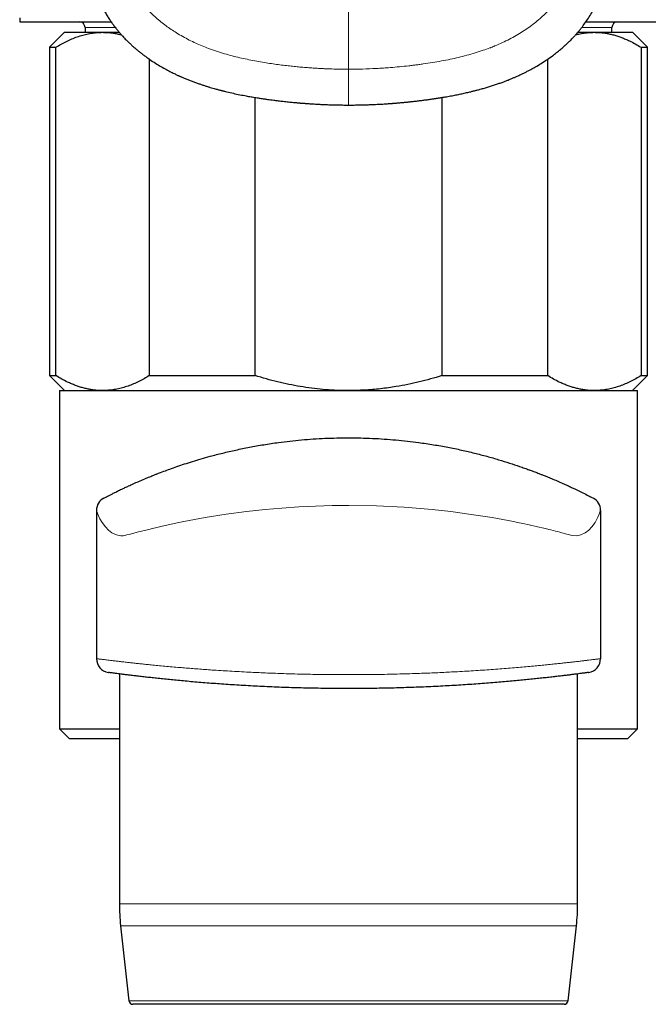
# Model space of a CAD drawing. Header units: millimetres. Extents: x 8 to 1267, y 12 to 1009.
# Tile 24 of 72: x 569 to 600, y 646 to 695. Entities that reach past the tile are written whole.
import ezdxf

# ---------------------------------------------------------------- set-up
doc = ezdxf.new("R2010")
doc.units = ezdxf.units.MM

msp = doc.modelspace()

# ---------------------------------------------------------------- linework, layer by layer
at = {"color": 7, "linetype": 'Continuous', "lineweight": 30}
for p, q in [((568.767, 695.53), (568.767, 695.33)), ((568.767, 695.33), (573.346, 695.33)), ((597.185, 695.33), (601.767, 695.33)), ((571.017, 694.796), (570.267, 694.046)), ((571.017, 694.796), (572.926, 694.796)), ((572.046, 695.03), (572.046, 694.796)), ((572.926, 694.796), (573.756, 694.796)), ((596.778, 694.796), (597.608, 694.796)), ((597.608, 694.796), (599.517, 694.796)), ((598.487, 694.796), (598.487, 695.03)), ((600.267, 694.046), (599.517, 694.796)), ((570.267, 694.046), (570.267, 677.546)), ((570.267, 694.046), (570.584, 694.046)), ((570.584, 677.546), (570.584, 694.046)), ((599.95, 694.046), (599.95, 677.546)), ((599.95, 694.046), (600.267, 694.046)), ((600.267, 677.546), (600.267, 694.046)), ((575.268, 693.45), (575.268, 677.546)), ((595.266, 677.546), (595.266, 693.451)), ((580.583, 677.546), (580.583, 691.522)), ((589.951, 691.522), (589.951, 677.546)), ((570.267, 677.546), (571.017, 676.796)), ((570.267, 677.546), (570.584, 677.546)), ((575.268, 677.546), (580.583, 677.546)), ((589.951, 677.546), (595.266, 677.546)), ((599.517, 676.796), (600.267, 677.546)), ((599.95, 677.546), (600.267, 677.546)), ((570.767, 676.796), (570.767, 659.796)), ((570.767, 676.796), (585.267, 676.796)), ((585.267, 676.796), (599.767, 676.796)), ((599.767, 659.796), (599.767, 676.796)), ((572.617, 670.776), (572.617, 663.326)), ((597.917, 670.776), (597.909, 670.752)), ((597.917, 670.776), (597.917, 663.326)), ((573.767, 662.561), (573.767, 651.015)), ((596.767, 651.015), (596.767, 662.561)), ((570.767, 659.796), (571.267, 659.296)), ((570.767, 659.796), (573.767, 659.796)), ((596.767, 659.796), (599.767, 659.796)), ((599.267, 659.296), (599.767, 659.796)), ((573.767, 659.296), (571.267, 659.296)), ((599.267, 659.296), (596.767, 659.296)), ((573.828, 649.91), (574.247, 646.139)), ((596.287, 646.139), (596.706, 649.91)), ((596.088, 645.961), (574.446, 645.961))]:
    msp.add_line(p, q, dxfattribs=at)
at = {"color": 252, "linetype": 'Continuous', "lineweight": 0}
for p, q in [((573.566, 695.03), (572.046, 695.03)), ((598.487, 695.03), (596.968, 695.03)), ((596.767, 651.015), (573.767, 651.015)), ((596.706, 649.91), (573.828, 649.91)), ((596.287, 646.139), (574.247, 646.139))]:
    msp.add_line(p, q, dxfattribs=at)
at = {"color": 252, "linetype": 'Continuous', "lineweight": 0, "flags": 128}
msp.add_lwpolyline([(597.909, 670.752), (597.902, 670.73), (597.85, 670.593), (597.781, 670.434), (597.639, 670.176), (597.478, 669.955), (597.323, 669.791), (597.146, 669.653), (596.924, 669.543), (596.703, 669.496), (596.485, 669.512), (596.228, 669.577), (595.97, 669.65), (595.865, 669.68), (595.758, 669.71), (595.648, 669.738), (595.535, 669.766), (595.421, 669.794), (595.303, 669.821), (595.277, 669.827), (595.069, 669.877), (594.753, 669.952), (594.339, 670.046), (594.014, 670.116), (593.746, 670.172), (593.543, 670.213), (592.47, 670.411), (591.415, 670.577), (590.406, 670.713), (589.466, 670.817), (588.068, 670.931), (586.667, 671), (585.282, 671.023), (584.451, 671.015), (583.612, 670.991), (582.768, 670.95), (581.924, 670.893), (581.085, 670.819), (580.141, 670.715), (579.129, 670.579), (578.071, 670.412), (576.995, 670.214), (576.755, 670.165), (576.521, 670.117), (576.292, 670.068), (576.069, 670.019), (575.852, 669.97), (575.641, 669.921), (575.436, 669.872), (575.238, 669.823), (574.661, 669.674), (574.255, 669.57), (574.134, 669.541), (574.032, 669.519), (573.949, 669.504), (573.884, 669.497), (573.835, 669.496), (573.616, 669.543), (573.395, 669.653), (573.221, 669.788), (573.066, 669.95), (572.899, 670.176), (572.791, 670.36), (572.724, 670.499), (572.684, 670.592), (572.644, 670.694), (572.623, 670.756), (572.617, 670.776), (572.617, 670.776)], dxfattribs=at)
at = {"color": 7, "linetype": 'Continuous', "lineweight": 30}
for centre, radius, start, end in [((571.746, 695.03), 0.3, 0, 90), ((598.787, 695.03), 0.3, 90, 180), ((573.317, 670.776), 0.7, 117.709, 180), ((597.217, 670.776), 0.7, 0, 62.291), ((573.317, 663.326), 0.7, 180, 260.7019), ((597.217, 663.326), 0.7, 279.2259, 0), ((583.767, 651.015), 10, 180, 186.3402), ((586.767, 651.015), 10, 353.6598, 0), ((574.446, 646.161), 0.2, 186.3402, 270), ((596.088, 646.161), 0.2, 270, 353.6598)]:
    msp.add_arc(centre, radius, start, end, dxfattribs=at)
at = {"color": 252, "linetype": 'Continuous', "lineweight": 0}
for points, knots in [([(585.267, 789.553), (585.267, 788.986), (585.267, 787.854), (585.267, 786.143), (585.267, 784.425), (585.267, 782.699), (585.267, 780.966), (585.267, 779.225), (585.267, 777.476), (585.267, 775.691), (585.267, 773.871), (585.267, 772.014), (585.267, 770.149), (585.267, 768.276), (585.267, 766.394), (585.267, 764.504), (585.267, 762.605), (585.267, 760.698), (585.267, 758.783), (585.267, 756.86), (585.267, 754.928), (585.267, 753.025), (585.267, 751.15), (585.267, 749.306), (585.267, 747.455), (585.267, 745.596), (585.267, 743.632), (585.267, 741.561), (585.267, 739.383), (585.267, 737.194), (585.267, 734.996), (585.267, 732.788), (585.267, 730.571), (585.267, 728.405), (585.267, 726.293), (585.267, 724.234), (585.267, 722.168), (585.267, 720.093), (585.267, 718.01), (585.267, 716.03), (585.267, 714.155), (585.267, 712.386), (585.267, 710.61), (585.267, 708.956), (585.267, 707.423), (585.267, 706.015), (585.267, 704.602), (585.267, 703.176), (585.267, 701.736), (585.267, 700.281), (585.267, 698.822), (585.267, 697.359), (585.267, 695.891), (585.267, 694.42), (585.267, 693.435), (585.267, 692.943)], [0, 0, 0, 0, 0.0200215, 0.039998, 0.0599314, 0.0798237, 0.0996771, 0.1194934, 0.1392747, 0.1590229, 0.1796781, 0.2003014, 0.220895, 0.2414611, 0.2620018, 0.2825192, 0.3030156, 0.323493, 0.3439535, 0.3643991, 0.3848319, 0.4052538, 0.4245007, 0.4437413, 0.4629773, 0.4822103, 0.5014418, 0.5236933, 0.5459473, 0.5682058, 0.5904712, 0.6127456, 0.6350312, 0.65733, 0.6777847, 0.6982552, 0.7187438, 0.7392499, 0.7597698, 0.7802999, 0.7975504, 0.8148024, 0.8320528, 0.8492989, 0.8628451, 0.8763866, 0.8899229, 0.9034535, 0.9172545, 0.9310499, 0.9448409, 0.9586295, 0.9724175, 0.986207, 1, 1, 1, 1]), ([(585.267, 692.943), (585.259, 692.943), (585.238, 692.943), (585.197, 692.943), (585.14, 692.943), (585.067, 692.943), (584.977, 692.944), (584.87, 692.945), (584.747, 692.947), (584.599, 692.951), (584.425, 692.955), (584.224, 692.962), (584, 692.972), (583.756, 692.985), (583.49, 693.001), (583.202, 693.021), (582.908, 693.046), (582.608, 693.074), (582.305, 693.106), (581.987, 693.143), (581.653, 693.187), (581.303, 693.237), (580.939, 693.294), (580.56, 693.361), (580.181, 693.436), (579.802, 693.52), (579.425, 693.613), (579.038, 693.721), (578.641, 693.844), (578.267, 693.975), (577.918, 694.113), (577.595, 694.253), (577.271, 694.409), (576.946, 694.582), (576.643, 694.761), (576.362, 694.943), (576.104, 695.125), (575.85, 695.321), (575.602, 695.531), (575.361, 695.755), (575.129, 695.993), (574.917, 696.237), (574.724, 696.484), (574.549, 696.734), (574.385, 696.998), (574.233, 697.272), (574.093, 697.556), (573.963, 697.848), (573.844, 698.148), (573.723, 698.484), (573.604, 698.859), (573.487, 699.274), (573.382, 699.699), (573.287, 700.133), (573.201, 700.574), (573.124, 701.023), (573.044, 701.536), (572.967, 702.115), (572.892, 702.764), (572.825, 703.425), (572.761, 704.129), (572.695, 704.879), (572.629, 705.673), (572.563, 706.483), (572.499, 707.306), (572.447, 707.998), (572.405, 708.556), (572.373, 708.975), (572.342, 709.396), (572.312, 709.81), (572.282, 710.215), (572.253, 710.61), (572.225, 711.004), (572.184, 711.571), (572.132, 712.308), (572.069, 713.21), (572.007, 714.096), (571.947, 714.966), (571.889, 715.82), (571.831, 716.678), (571.772, 717.538), (571.714, 718.4), (571.657, 719.245), (571.601, 720.073), (571.546, 720.883), (571.493, 721.677), (571.44, 722.454), (571.388, 723.226), (571.336, 723.993), (571.284, 724.754), (571.233, 725.496), (571.183, 726.221), (571.135, 726.928), (571.088, 727.617), (571.042, 728.289), (570.997, 728.943), (570.953, 729.579), (570.911, 730.198), (570.869, 730.799), (570.83, 731.372), (570.792, 731.918), (570.757, 732.437), (570.722, 732.94), (570.688, 733.428), (570.656, 733.903), (570.624, 734.364), (570.593, 734.811), (570.563, 735.243), (570.535, 735.659), (570.507, 736.06), (570.481, 736.438), (570.457, 736.795), (570.434, 737.13), (570.411, 737.452), (570.39, 737.76), (570.369, 738.065), (570.349, 738.365), (570.328, 738.661), (570.309, 738.939), (570.291, 739.201), (570.274, 739.445), (570.259, 739.673), (570.244, 739.884), (570.231, 740.079), (570.219, 740.258), (570.208, 740.42), (570.198, 740.565), (570.189, 740.692), (570.181, 740.803), (570.177, 740.871), (570.175, 740.903)], [0, 0, 0, 0, 0.000398, 0.001073, 0.002024, 0.003253, 0.004759, 0.006542, 0.008602, 0.01094, 0.013951, 0.017324, 0.021059, 0.025156, 0.029614, 0.034433, 0.039612, 0.044437, 0.049535, 0.054904, 0.060542, 0.066447, 0.07262, 0.079066, 0.085791, 0.092062, 0.098574, 0.10533, 0.112317, 0.119523, 0.12533, 0.131261, 0.137326, 0.143536, 0.149904, 0.155189, 0.160565, 0.166019, 0.171545, 0.177143, 0.182816, 0.188578, 0.193708, 0.198946, 0.204291, 0.209697, 0.215149, 0.220653, 0.226217, 0.23185, 0.239173, 0.246626, 0.254209, 0.261912, 0.269722, 0.277625, 0.285622, 0.296787, 0.308162, 0.319752, 0.331554, 0.345268, 0.359255, 0.373515, 0.388051, 0.402863, 0.410237, 0.417678, 0.425185, 0.432629, 0.439716, 0.446758, 0.453755, 0.460707, 0.477078, 0.493194, 0.509052, 0.524652, 0.539993, 0.555075, 0.570915, 0.586462, 0.601719, 0.616687, 0.631366, 0.645757, 0.659862, 0.673681, 0.687852, 0.701709, 0.715255, 0.728489, 0.741412, 0.754023, 0.766325, 0.778315, 0.789996, 0.801365, 0.812424, 0.823173, 0.833023, 0.842597, 0.851895, 0.860917, 0.869663, 0.878237, 0.886527, 0.894535, 0.90226, 0.909702, 0.916862, 0.923354, 0.929594, 0.935583, 0.941321, 0.946808, 0.952635, 0.958149, 0.96335, 0.968238, 0.972813, 0.977075, 0.981024, 0.98466, 0.988015, 0.991051, 0.993767, 0.996164, 0.998242, 1, 1, 1, 1]), ([(585.267, 692.943), (585.501, 692.944), (585.969, 692.948), (586.67, 692.976), (587.29, 693.017), (587.829, 693.064), (588.17, 693.1), (588.391, 693.125), (588.495, 693.138), (588.598, 693.15), (588.7, 693.163), (588.803, 693.177), (588.906, 693.191), (589.132, 693.222), (589.475, 693.274), (589.93, 693.354), (590.368, 693.44), (590.789, 693.535), (591.206, 693.64), (591.618, 693.758), (592.008, 693.884), (592.269, 693.978), (592.41, 694.032), (592.453, 694.049), (592.496, 694.066), (592.538, 694.083), (592.58, 694.1), (592.733, 694.163), (592.99, 694.276), (593.343, 694.448), (593.681, 694.632), (594.004, 694.828), (594.311, 695.034), (594.603, 695.251), (594.879, 695.48), (595.14, 695.72), (595.385, 695.971), (595.61, 696.228), (595.816, 696.493), (596.005, 696.767), (596.161, 697.023), (596.291, 697.258), (596.37, 697.414), (596.421, 697.521), (596.448, 697.577), (596.474, 697.634), (596.5, 697.691), (596.525, 697.748), (596.581, 697.877), (596.664, 698.082), (596.77, 698.37), (596.871, 698.672), (596.967, 698.988), (597.039, 699.254), (597.092, 699.458), (597.124, 699.59), (597.152, 699.709), (597.178, 699.825), (597.213, 699.981), (597.255, 700.182), (597.309, 700.458), (597.366, 700.776), (597.426, 701.138), (597.483, 701.515), (597.538, 701.908), (597.589, 702.316), (597.624, 702.619), (597.645, 702.811), (597.653, 702.887), (597.661, 702.964), (597.669, 703.04), (597.676, 703.106), (597.688, 703.221), (597.703, 703.383), (597.725, 703.606), (597.747, 703.849), (597.772, 704.121), (597.799, 704.426), (597.827, 704.748), (597.856, 705.088), (597.886, 705.446), (597.913, 705.776), (597.937, 706.075), (597.954, 706.277), (597.965, 706.422), (597.972, 706.508), (597.979, 706.594), (597.985, 706.669), (598, 706.867), (598.026, 707.195), (598.062, 707.67), (598.1, 708.162), (598.138, 708.673), (598.178, 709.201), (598.218, 709.747), (598.259, 710.316), (598.302, 710.909), (598.346, 711.525), (598.386, 712.084), (598.421, 712.584), (598.451, 713.003), (598.474, 713.337), (598.487, 713.531), (598.492, 713.6), (598.493, 713.617), (598.494, 713.635), (598.496, 713.652), (598.497, 713.669), (598.498, 713.686), (598.499, 713.703), (598.501, 713.734), (598.505, 713.784), (598.51, 713.861), (598.517, 713.959), (598.525, 714.077), (598.535, 714.217), (598.545, 714.376), (598.558, 714.557), (598.571, 714.757), (598.586, 714.975), (598.603, 715.212), (598.62, 715.469), (598.638, 715.737), (598.657, 716.014), (598.677, 716.3), (598.697, 716.603), (598.719, 716.921), (598.742, 717.256), (598.766, 717.607), (598.791, 717.987), (598.819, 718.398), (598.849, 718.84), (598.88, 719.302), (598.913, 719.783), (598.937, 720.135), (598.951, 720.352), (598.957, 720.427), (598.962, 720.503), (598.967, 720.578), (598.971, 720.641), (598.978, 720.743), (598.991, 720.937), (599.017, 721.323), (599.064, 722.014), (599.131, 723.01), (599.214, 724.221), (599.297, 725.435), (599.362, 726.392), (599.4, 726.949), (599.415, 727.156), (599.419, 727.22), (599.423, 727.285), (599.428, 727.349), (599.432, 727.414), (599.452, 727.695), (599.486, 728.199), (599.536, 728.93), (599.588, 729.679), (599.641, 730.446), (599.694, 731.225), (599.749, 732.016), (599.804, 732.819), (599.86, 733.638), (599.918, 734.479), (599.978, 735.343), (600.039, 736.229), (600.101, 737.132), (600.164, 738.052), (600.228, 738.988), (600.293, 739.94), (600.337, 740.58), (600.359, 740.903)], [0, 0, 0, 0, 0.011743, 0.023465, 0.035176, 0.042905, 0.050635, 0.052371, 0.054108, 0.055844, 0.057581, 0.059319, 0.061057, 0.062795, 0.070773, 0.078499, 0.085977, 0.093211, 0.100206, 0.107633, 0.114787, 0.120865, 0.121646, 0.122424, 0.123198, 0.12397, 0.124738, 0.125502, 0.132289, 0.138927, 0.145428, 0.151806, 0.158075, 0.16425, 0.170345, 0.176378, 0.182364, 0.188321, 0.193897, 0.199599, 0.205444, 0.209388, 0.213405, 0.214471, 0.215541, 0.216617, 0.217699, 0.218786, 0.219879, 0.224961, 0.230249, 0.235748, 0.241461, 0.247394, 0.250075, 0.252406, 0.25442, 0.25647, 0.258557, 0.262762, 0.26711, 0.273218, 0.279589, 0.286223, 0.293123, 0.300289, 0.307721, 0.309054, 0.310395, 0.311745, 0.313102, 0.314403, 0.315207, 0.319162, 0.322929, 0.326917, 0.331954, 0.337305, 0.34297, 0.348949, 0.355242, 0.36185, 0.366383, 0.371054, 0.37255, 0.37406, 0.375583, 0.377084, 0.378024, 0.386085, 0.394473, 0.403187, 0.412228, 0.421595, 0.431289, 0.441309, 0.451937, 0.462908, 0.474223, 0.481879, 0.489685, 0.496678, 0.499791, 0.500098, 0.500405, 0.500713, 0.501021, 0.501328, 0.501637, 0.501945, 0.502253, 0.503269, 0.504648, 0.506392, 0.508517, 0.511013, 0.513878, 0.517113, 0.520717, 0.524617, 0.528873, 0.533486, 0.538455, 0.5433, 0.54844, 0.553878, 0.559611, 0.565641, 0.571967, 0.578589, 0.586215, 0.594199, 0.602541, 0.61124, 0.620296, 0.621652, 0.623015, 0.624385, 0.625764, 0.627076, 0.62782, 0.631327, 0.637596, 0.648813, 0.668912, 0.691856, 0.714913, 0.735296, 0.744292, 0.745471, 0.746651, 0.747831, 0.749011, 0.750192, 0.751372, 0.764451, 0.777867, 0.791619, 0.805708, 0.820133, 0.834629, 0.849449, 0.864594, 0.880063, 0.896182, 0.91264, 0.929435, 0.946569, 0.964041, 0.981851, 1, 1, 1, 1]), ([(585.267, 692.943), (585.267, 692.895), (585.267, 692.798), (585.267, 692.663), (585.267, 692.539), (585.267, 692.427), (585.267, 692.311), (585.267, 692.194), (585.267, 692.077), (585.267, 691.964), (585.267, 691.855), (585.267, 691.753), (585.267, 691.643), (585.267, 691.53), (585.267, 691.419), (585.267, 691.325), (585.267, 691.249), (585.267, 691.192), (585.267, 691.158), (585.267, 691.144), (585.267, 691.144), (585.267, 691.145)], [0, 0, 0, 0, 0.055461, 0.113708, 0.154892, 0.198071, 0.243051, 0.289421, 0.336632, 0.384092, 0.431266, 0.47777, 0.523455, 0.590728, 0.656967, 0.722227, 0.786478, 0.849995, 0.913608, 0.978733, 1, 1, 1, 1]), ([(572.617, 663.326), (572.619, 663.326), (572.623, 663.326), (572.657, 663.321), (572.711, 663.314), (572.782, 663.305), (572.865, 663.295), (572.958, 663.283), (573.065, 663.27), (573.186, 663.255), (573.331, 663.238), (573.502, 663.217), (573.705, 663.194), (573.927, 663.168), (574.155, 663.142), (574.383, 663.117), (574.609, 663.092), (574.847, 663.067), (575.097, 663.041), (575.377, 663.013), (575.692, 662.982), (576.044, 662.949), (576.411, 662.916), (576.771, 662.884), (577.12, 662.855), (577.456, 662.828), (577.8, 662.802), (578.154, 662.776), (578.542, 662.749), (578.966, 662.721), (579.428, 662.693), (579.901, 662.667), (580.355, 662.643), (580.787, 662.623), (581.196, 662.606), (581.609, 662.59), (582.027, 662.575), (582.478, 662.562), (582.963, 662.549), (583.481, 662.539), (584.002, 662.531), (584.494, 662.526), (584.957, 662.523), (585.389, 662.523), (585.822, 662.524), (586.253, 662.528), (586.713, 662.533), (587.201, 662.541), (587.715, 662.553), (588.225, 662.566), (588.7, 662.582), (589.14, 662.598), (589.547, 662.614), (589.948, 662.632), (590.344, 662.652), (590.763, 662.674), (591.202, 662.699), (591.658, 662.727), (592.104, 662.757), (592.542, 662.788), (592.971, 662.82), (593.391, 662.853), (593.795, 662.887), (594.182, 662.921), (594.55, 662.955), (594.899, 662.988), (595.232, 663.021), (595.529, 663.051), (595.793, 663.078), (596.027, 663.104), (596.249, 663.128), (596.458, 663.151), (596.667, 663.175), (596.874, 663.199), (597.074, 663.222), (597.253, 663.244), (597.402, 663.262), (597.525, 663.277), (597.625, 663.29), (597.711, 663.3), (597.782, 663.309), (597.835, 663.316), (597.873, 663.321), (597.898, 663.324), (597.914, 663.326), (597.916, 663.326), (597.917, 663.326)], [0, 0, 0, 0, 0.013152, 0.026316, 0.03948, 0.052632, 0.06346, 0.074297, 0.085138, 0.095975, 0.106803, 0.119955, 0.133118, 0.146281, 0.159432, 0.170255, 0.181088, 0.191923, 0.202755, 0.213578, 0.226796, 0.240025, 0.253254, 0.266472, 0.27735, 0.288238, 0.299128, 0.310016, 0.320894, 0.334153, 0.347424, 0.360695, 0.373955, 0.384872, 0.3958, 0.40673, 0.417658, 0.428575, 0.441763, 0.454962, 0.468161, 0.481349, 0.492208, 0.503076, 0.513948, 0.524817, 0.535676, 0.548791, 0.561917, 0.575044, 0.588159, 0.598953, 0.609757, 0.620564, 0.631367, 0.642162, 0.655315, 0.668479, 0.681644, 0.694797, 0.708327, 0.721869, 0.735411, 0.748941, 0.762185, 0.775439, 0.788694, 0.801938, 0.812838, 0.823749, 0.834662, 0.845573, 0.856474, 0.86972, 0.882978, 0.896235, 0.909482, 0.920389, 0.931307, 0.942228, 0.953145, 0.964053, 0.973025, 0.981997, 0.990999, 1, 1, 1, 1])]:
    msp.add_open_spline(points, degree=3, knots=knots, dxfattribs=at)
at = {"color": 7, "linetype": 'Continuous', "lineweight": 30}
for points, knots in [([(568.764, 740.15), (568.769, 740.07), (568.787, 739.81), (568.817, 739.375), (568.853, 738.849), (568.888, 738.34), (568.922, 737.847), (568.954, 737.379), (568.985, 736.936), (569.014, 736.516), (569.041, 736.111), (569.068, 735.72), (569.094, 735.344), (569.119, 734.983), (569.143, 734.636), (569.165, 734.305), (569.187, 733.988), (569.206, 733.706), (569.223, 733.457), (569.238, 733.239), (569.252, 733.031), (569.266, 732.836), (569.278, 732.652), (569.29, 732.482), (569.301, 732.325), (569.31, 732.186), (569.319, 732.065), (569.326, 731.961), (569.331, 731.88), (569.335, 731.819), (569.338, 731.774), (569.341, 731.733), (569.344, 731.689), (569.348, 731.635), (569.353, 731.567), (569.358, 731.485), (569.365, 731.388), (569.372, 731.276), (569.381, 731.15), (569.391, 731.009), (569.401, 730.856), (569.412, 730.693), (569.424, 730.52), (569.436, 730.339), (569.449, 730.156), (569.467, 729.892), (569.49, 729.554), (569.518, 729.144), (569.545, 728.752), (569.57, 728.375), (569.595, 728.015), (569.617, 727.678), (569.639, 727.357), (569.661, 727.043), (569.682, 726.723), (569.705, 726.392), (569.729, 726.039), (569.754, 725.661), (569.781, 725.259), (569.809, 724.844), (569.838, 724.422), (569.866, 724.002), (569.893, 723.592), (569.92, 723.197), (569.942, 722.872), (569.959, 722.615), (569.972, 722.422), (569.985, 722.233), (569.997, 722.049), (570.008, 721.875), (570.019, 721.72), (570.028, 721.583), (570.036, 721.464), (570.042, 721.37), (570.047, 721.302), (570.049, 721.259), (570.052, 721.227), (570.054, 721.192), (570.057, 721.143), (570.062, 721.076), (570.067, 720.993), (570.074, 720.894), (570.081, 720.78), (570.09, 720.653), (570.099, 720.513), (570.109, 720.362), (570.12, 720.2), (570.131, 720.031), (570.154, 719.69), (570.187, 719.184), (570.232, 718.516), (570.275, 717.862), (570.317, 717.223), (570.36, 716.573), (570.405, 715.908), (570.45, 715.226), (570.495, 714.549), (570.54, 713.88), (570.585, 713.217), (570.629, 712.564), (570.673, 711.923), (570.708, 711.408), (570.736, 711.014), (570.755, 710.738), (570.774, 710.464), (570.793, 710.194), (570.812, 709.925), (570.831, 709.654), (570.851, 709.376), (570.874, 709.059), (570.899, 708.701), (570.928, 708.299), (570.959, 707.878), (570.991, 707.437), (571.021, 707.023), (571.049, 706.639), (571.076, 706.288), (571.103, 705.927), (571.131, 705.556), (571.161, 705.175), (571.192, 704.784), (571.222, 704.419), (571.249, 704.092), (571.272, 703.811), (571.294, 703.551), (571.315, 703.312), (571.334, 703.093), (571.352, 702.895), (571.368, 702.718), (571.382, 702.562), (571.395, 702.428), (571.407, 702.315), (571.416, 702.223), (571.422, 702.159), (571.426, 702.118), (571.429, 702.092), (571.432, 702.062), (571.436, 702.024), (571.441, 701.975), (571.447, 701.92), (571.457, 701.834), (571.47, 701.711), (571.489, 701.548), (571.511, 701.363), (571.536, 701.159), (571.564, 700.941), (571.599, 700.693), (571.639, 700.415), (571.688, 700.106), (571.744, 699.78), (571.808, 699.437), (571.875, 699.104), (571.947, 698.783), (572.021, 698.476), (572.104, 698.157), (572.199, 697.827), (572.3, 697.506), (572.407, 697.197), (572.52, 696.9), (572.645, 696.601), (572.78, 696.308), (572.911, 696.049), (573.036, 695.824), (573.151, 695.63), (573.266, 695.449), (573.38, 695.282), (573.495, 695.123), (573.611, 694.973), (573.726, 694.833), (573.833, 694.709), (573.931, 694.599), (574.021, 694.504), (574.101, 694.422), (574.17, 694.352), (574.23, 694.295), (574.278, 694.249), (574.317, 694.212), (574.356, 694.176), (574.403, 694.132), (574.465, 694.077), (574.541, 694.01), (574.631, 693.933), (574.737, 693.845), (574.86, 693.748), (574.998, 693.643), (575.145, 693.535), (575.338, 693.401), (575.572, 693.247), (575.85, 693.079), (576.075, 692.953), (576.245, 692.862), (576.359, 692.803), (576.464, 692.751), (576.557, 692.706), (576.636, 692.668), (576.702, 692.637), (576.749, 692.615), (576.783, 692.6), (576.81, 692.588), (576.846, 692.572), (576.894, 692.551), (576.954, 692.525), (577.026, 692.494), (577.107, 692.46), (577.193, 692.424), (577.311, 692.377), (577.456, 692.321), (577.628, 692.258), (577.794, 692.2), (577.953, 692.147), (578.107, 692.097), (578.254, 692.052), (578.393, 692.01), (578.516, 691.975), (578.62, 691.946), (578.702, 691.923), (578.769, 691.905), (578.818, 691.892), (578.858, 691.882), (578.897, 691.872), (578.948, 691.859), (579.013, 691.843), (579.166, 691.805), (579.407, 691.748), (579.732, 691.678), (579.993, 691.627), (580.187, 691.591), (580.312, 691.568), (580.436, 691.547), (580.557, 691.527), (580.67, 691.508), (580.77, 691.492), (580.857, 691.479), (580.937, 691.467), (581.019, 691.455), (581.11, 691.442), (581.224, 691.426), (581.36, 691.407), (581.518, 691.386), (581.667, 691.367), (581.803, 691.351), (581.925, 691.336), (582.051, 691.322), (582.182, 691.308), (582.313, 691.294), (582.438, 691.282), (582.55, 691.271), (582.64, 691.263), (582.711, 691.256), (582.764, 691.252), (582.809, 691.248), (582.844, 691.245), (582.872, 691.242), (582.902, 691.24), (582.94, 691.237), (582.991, 691.233), (583.055, 691.228), (583.134, 691.222), (583.225, 691.215), (583.335, 691.207), (583.465, 691.199), (583.616, 691.19), (583.784, 691.181), (583.969, 691.172), (584.171, 691.164), (584.385, 691.156), (584.611, 691.15), (584.848, 691.146), (585.068, 691.143), (585.21, 691.143), (585.267, 691.143)], [0, 0, 0, 0, 0.004357, 0.014183, 0.023706, 0.032925, 0.041841, 0.050453, 0.058296, 0.06587, 0.073174, 0.080208, 0.086974, 0.093469, 0.099696, 0.105653, 0.11134, 0.116759, 0.120827, 0.124729, 0.128464, 0.131979, 0.135211, 0.13833, 0.141132, 0.143617, 0.145784, 0.147634, 0.149166, 0.150147, 0.150932, 0.151574, 0.152336, 0.153285, 0.154493, 0.155964, 0.157696, 0.159691, 0.161947, 0.164466, 0.167247, 0.170109, 0.173204, 0.176499, 0.179782, 0.183015, 0.190596, 0.19788, 0.204868, 0.211558, 0.217952, 0.224049, 0.229534, 0.23505, 0.240734, 0.246585, 0.252603, 0.259518, 0.266641, 0.273972, 0.281511, 0.288993, 0.296221, 0.303196, 0.309917, 0.31339, 0.316792, 0.320122, 0.32338, 0.326475, 0.329314, 0.3316, 0.333687, 0.335575, 0.336555, 0.337304, 0.337812, 0.338262, 0.339171, 0.340356, 0.341815, 0.34355, 0.345559, 0.347843, 0.350249, 0.352899, 0.355794, 0.358797, 0.361784, 0.373743, 0.385438, 0.396869, 0.408036, 0.418944, 0.430946, 0.442826, 0.454585, 0.466222, 0.477735, 0.489073, 0.500156, 0.510982, 0.515807, 0.520578, 0.525297, 0.529962, 0.534575, 0.539181, 0.543972, 0.548969, 0.555545, 0.562449, 0.569681, 0.577243, 0.585133, 0.59097, 0.596974, 0.603146, 0.609484, 0.615989, 0.622665, 0.629492, 0.634619, 0.639396, 0.64382, 0.647893, 0.651611, 0.654973, 0.657979, 0.66062, 0.662901, 0.66482, 0.666376, 0.667567, 0.668075, 0.668468, 0.668911, 0.669572, 0.670426, 0.671373, 0.672403, 0.674815, 0.67759, 0.68073, 0.684229, 0.687957, 0.691877, 0.696838, 0.702084, 0.707621, 0.713457, 0.719606, 0.724665, 0.729935, 0.735425, 0.741145, 0.747106, 0.752198, 0.757476, 0.762948, 0.768334, 0.7735, 0.777405, 0.78115, 0.784706, 0.788051, 0.791177, 0.794458, 0.79745, 0.800157, 0.802586, 0.804743, 0.806631, 0.808253, 0.809611, 0.810706, 0.811538, 0.812259, 0.813311, 0.814696, 0.816322, 0.818261, 0.820513, 0.823075, 0.825945, 0.828991, 0.832001, 0.837416, 0.842695, 0.847834, 0.849993, 0.85212, 0.854053, 0.855732, 0.857158, 0.858333, 0.859257, 0.859703, 0.860121, 0.860744, 0.861591, 0.862662, 0.86393, 0.865411, 0.866951, 0.868463, 0.871551, 0.874514, 0.877356, 0.880081, 0.882692, 0.885189, 0.887575, 0.889774, 0.891428, 0.892817, 0.893944, 0.894809, 0.895271, 0.895918, 0.89678, 0.897855, 0.899142, 0.904453, 0.90986, 0.915286, 0.917375, 0.91944, 0.921482, 0.923499, 0.925373, 0.92703, 0.928433, 0.929652, 0.930962, 0.932448, 0.934111, 0.936533, 0.939125, 0.941868, 0.943789, 0.945779, 0.947836, 0.949962, 0.952155, 0.954235, 0.956058, 0.957623, 0.958637, 0.959504, 0.960222, 0.960793, 0.961216, 0.961616, 0.962229, 0.96306, 0.964111, 0.96538, 0.966867, 0.968574, 0.970745, 0.973191, 0.975912, 0.978907, 0.982177, 0.985722, 0.989315, 0.993151, 0.99723, 1, 1, 1, 1]), ([(585.267, 691.143), (585.337, 691.143), (585.496, 691.143), (585.738, 691.147), (585.987, 691.152), (586.216, 691.158), (586.424, 691.166), (586.61, 691.174), (586.775, 691.182), (586.924, 691.19), (587.056, 691.198), (587.17, 691.206), (587.266, 691.212), (587.346, 691.218), (587.407, 691.222), (587.452, 691.226), (587.483, 691.228), (587.507, 691.23), (587.526, 691.231), (587.546, 691.233), (587.574, 691.235), (587.617, 691.239), (587.678, 691.244), (587.758, 691.251), (587.881, 691.261), (588.037, 691.276), (588.22, 691.294), (588.414, 691.314), (588.618, 691.337), (588.834, 691.363), (589.047, 691.39), (589.223, 691.414), (589.36, 691.433), (589.456, 691.446), (589.545, 691.459), (589.62, 691.47), (589.675, 691.479), (589.713, 691.485), (589.743, 691.489), (589.776, 691.494), (589.817, 691.501), (589.877, 691.51), (589.959, 691.524), (590.067, 691.542), (590.192, 691.563), (590.325, 691.587), (590.461, 691.612), (590.592, 691.637), (590.719, 691.662), (590.841, 691.687), (590.96, 691.713), (591.077, 691.738), (591.191, 691.764), (591.298, 691.789), (591.394, 691.812), (591.474, 691.831), (591.539, 691.847), (591.593, 691.861), (591.65, 691.875), (591.715, 691.892), (591.795, 691.913), (591.887, 691.938), (592.02, 691.975), (592.189, 692.024), (592.389, 692.085), (592.589, 692.149), (592.784, 692.215), (592.966, 692.28), (593.13, 692.341), (593.263, 692.393), (593.37, 692.436), (593.455, 692.471), (593.53, 692.503), (593.598, 692.532), (593.664, 692.561), (593.737, 692.594), (593.822, 692.633), (593.931, 692.684), (594.061, 692.746), (594.206, 692.819), (594.353, 692.896), (594.501, 692.976), (594.697, 693.088), (594.94, 693.233), (595.224, 693.419), (595.445, 693.575), (595.605, 693.695), (595.707, 693.775), (595.808, 693.855), (595.901, 693.932), (595.982, 694.001), (596.046, 694.057), (596.093, 694.099), (596.126, 694.128), (596.15, 694.15), (596.175, 694.173), (596.206, 694.202), (596.245, 694.238), (596.29, 694.281), (596.341, 694.331), (596.403, 694.392), (596.476, 694.466), (596.56, 694.554), (596.652, 694.654), (596.751, 694.766), (596.854, 694.889), (596.986, 695.053), (597.14, 695.259), (597.311, 695.513), (597.474, 695.78), (597.627, 696.057), (597.769, 696.34), (597.901, 696.63), (598.039, 696.964), (598.18, 697.343), (598.319, 697.77), (598.444, 698.207), (598.543, 698.597), (598.621, 698.937), (598.682, 699.221), (598.738, 699.5), (598.787, 699.767), (598.832, 700.029), (598.874, 700.287), (598.913, 700.538), (598.946, 700.774), (598.976, 700.993), (599.002, 701.197), (599.026, 701.385), (599.046, 701.558), (599.062, 701.695), (599.073, 701.8), (599.081, 701.874), (599.088, 701.939), (599.094, 701.991), (599.098, 702.031), (599.101, 702.063), (599.105, 702.096), (599.11, 702.141), (599.116, 702.204), (599.124, 702.287), (599.134, 702.387), (599.146, 702.504), (599.162, 702.675), (599.183, 702.901), (599.207, 703.18), (599.233, 703.474), (599.259, 703.784), (599.287, 704.116), (599.316, 704.472), (599.347, 704.851), (599.378, 705.248), (599.411, 705.663), (599.444, 706.096), (599.474, 706.495), (599.5, 706.856), (599.524, 707.174), (599.547, 707.49), (599.569, 707.795), (599.59, 708.088), (599.61, 708.367), (599.631, 708.648), (599.651, 708.927), (599.67, 709.204), (599.689, 709.464), (599.706, 709.706), (599.722, 709.931), (599.736, 710.135), (599.749, 710.319), (599.761, 710.483), (599.771, 710.632), (599.781, 710.765), (599.789, 710.882), (599.796, 710.983), (599.802, 711.068), (599.806, 711.14), (599.811, 711.204), (599.816, 711.272), (599.821, 711.356), (599.829, 711.461), (599.837, 711.589), (599.847, 711.734), (599.859, 711.899), (599.871, 712.083), (599.885, 712.287), (599.901, 712.51), (599.917, 712.752), (599.935, 713.012), (599.954, 713.291), (599.975, 713.606), (599.998, 713.953), (600.024, 714.329), (600.049, 714.714), (600.075, 715.106), (600.102, 715.505), (600.135, 715.992), (600.173, 716.569), (600.218, 717.242), (600.254, 717.796), (600.283, 718.227), (600.303, 718.531), (600.323, 718.834), (600.343, 719.127), (600.361, 719.404), (600.378, 719.662), (600.394, 719.9), (600.408, 720.121), (600.422, 720.318), (600.433, 720.493), (600.443, 720.646), (600.453, 720.785), (600.461, 720.911), (600.468, 721.023), (600.475, 721.12), (600.48, 721.202), (600.484, 721.263), (600.488, 721.313), (600.491, 721.362), (600.495, 721.425), (600.5, 721.503), (600.506, 721.593), (600.513, 721.692), (600.524, 721.856), (600.54, 722.09), (600.559, 722.385), (600.579, 722.682), (600.599, 722.978), (600.619, 723.278), (600.639, 723.578), (600.659, 723.871), (600.678, 724.157), (600.697, 724.43), (600.714, 724.691), (600.731, 724.939), (600.747, 725.176), (600.762, 725.404), (600.778, 725.633), (600.794, 725.872), (600.811, 726.128), (600.83, 726.401), (600.849, 726.692), (600.868, 726.972), (600.886, 727.24), (600.903, 727.491), (600.921, 727.753), (600.94, 728.024), (600.959, 728.305), (600.978, 728.595), (600.999, 728.893), (601.019, 729.195), (601.039, 729.491), (601.059, 729.776), (601.077, 730.044), (601.094, 730.294), (601.11, 730.527), (601.125, 730.74), (601.138, 730.935), (601.15, 731.111), (601.161, 731.271), (601.17, 731.401), (601.177, 731.504), (601.182, 731.58), (601.186, 731.644), (601.19, 731.694), (601.193, 731.735), (601.195, 731.776), (601.199, 731.825), (601.203, 731.884), (601.208, 731.954), (601.213, 732.038), (601.22, 732.138), (601.228, 732.257), (601.238, 732.394), (601.248, 732.548), (601.26, 732.721), (601.273, 732.915), (601.288, 733.131), (601.304, 733.37), (601.322, 733.628), (601.341, 733.906), (601.361, 734.203), (601.383, 734.513), (601.405, 734.836), (601.428, 735.169), (601.452, 735.521), (601.477, 735.889), (601.503, 736.275), (601.531, 736.677), (601.56, 737.097), (601.59, 737.534), (601.621, 737.989), (601.653, 738.457), (601.686, 738.939), (601.72, 739.434), (601.748, 739.84), (601.765, 740.081), (601.77, 740.151)], [0, 0, 0, 0, 0.003417, 0.007733, 0.011749, 0.015465, 0.018881, 0.021826, 0.024505, 0.026915, 0.029059, 0.030935, 0.032465, 0.033756, 0.034807, 0.035438, 0.035935, 0.036344, 0.03658, 0.036877, 0.03733, 0.03794, 0.038976, 0.040279, 0.041851, 0.044937, 0.047913, 0.050773, 0.054422, 0.057877, 0.061331, 0.064853, 0.066452, 0.068066, 0.069578, 0.070803, 0.071739, 0.072272, 0.072689, 0.073223, 0.073896, 0.074706, 0.076168, 0.077938, 0.080018, 0.082292, 0.084529, 0.086724, 0.088779, 0.090796, 0.092775, 0.094715, 0.096616, 0.098442, 0.100048, 0.101416, 0.10244, 0.103272, 0.104154, 0.105257, 0.106581, 0.108129, 0.109903, 0.113284, 0.116676, 0.120077, 0.123482, 0.12667, 0.129504, 0.13198, 0.133629, 0.135107, 0.13644, 0.137627, 0.1387, 0.139961, 0.141485, 0.143273, 0.145835, 0.148479, 0.151175, 0.153925, 0.156728, 0.162182, 0.167725, 0.17331, 0.175415, 0.177525, 0.17964, 0.181705, 0.183453, 0.184844, 0.185877, 0.186553, 0.186985, 0.18752, 0.188216, 0.189075, 0.190096, 0.191281, 0.19263, 0.194411, 0.196419, 0.198655, 0.201125, 0.203819, 0.206609, 0.211528, 0.216604, 0.2218, 0.227047, 0.232308, 0.23759, 0.242904, 0.250286, 0.257758, 0.26533, 0.273005, 0.277884, 0.282805, 0.28759, 0.292135, 0.296448, 0.300992, 0.305257, 0.309247, 0.312967, 0.31642, 0.319609, 0.322536, 0.325205, 0.326587, 0.32788, 0.328983, 0.329872, 0.330546, 0.33101, 0.331512, 0.332198, 0.33332, 0.33473, 0.336428, 0.338411, 0.34068, 0.345149, 0.349887, 0.35489, 0.360159, 0.365695, 0.371859, 0.378324, 0.385095, 0.392176, 0.399568, 0.407273, 0.412638, 0.418143, 0.423607, 0.42885, 0.433874, 0.438678, 0.443262, 0.448334, 0.453107, 0.457583, 0.461761, 0.465642, 0.469226, 0.472333, 0.475176, 0.477755, 0.48007, 0.482121, 0.483846, 0.485327, 0.486563, 0.487584, 0.488728, 0.490096, 0.491995, 0.494204, 0.496723, 0.499553, 0.50276, 0.50629, 0.510143, 0.514319, 0.518818, 0.52364, 0.528784, 0.535147, 0.541675, 0.54834, 0.55514, 0.562075, 0.569146, 0.580531, 0.592252, 0.604307, 0.609565, 0.614885, 0.62026, 0.625452, 0.630329, 0.634812, 0.638991, 0.642867, 0.64644, 0.649373, 0.652064, 0.654513, 0.65672, 0.658686, 0.66041, 0.661858, 0.663005, 0.663635, 0.664483, 0.665591, 0.666959, 0.668586, 0.670352, 0.672154, 0.677288, 0.682686, 0.687727, 0.692979, 0.698361, 0.703574, 0.708842, 0.713889, 0.718715, 0.72332, 0.727704, 0.731867, 0.735875, 0.739795, 0.744022, 0.748557, 0.7534, 0.75855, 0.764008, 0.768303, 0.772772, 0.777413, 0.782227, 0.787214, 0.792374, 0.797707, 0.803105, 0.808484, 0.813556, 0.818322, 0.822781, 0.826934, 0.83078, 0.834214, 0.837359, 0.840217, 0.842788, 0.844342, 0.845725, 0.846865, 0.847763, 0.84842, 0.849054, 0.849959, 0.851021, 0.85224, 0.853714, 0.855512, 0.857633, 0.860079, 0.862849, 0.865942, 0.86936, 0.873279, 0.877552, 0.882179, 0.887161, 0.892496, 0.898185, 0.903873, 0.909876, 0.916194, 0.922826, 0.929773, 0.937035, 0.944612, 0.952503, 0.96071, 0.969231, 0.977906, 0.986886, 0.996169, 1, 1, 1, 1]), ([(570.584, 694.046), (570.672, 694.099), (570.847, 694.206), (571.113, 694.345), (571.382, 694.468), (571.654, 694.574), (571.929, 694.661), (572.207, 694.727), (572.487, 694.773), (572.727, 694.793), (572.873, 694.795), (572.926, 694.796)], [0, 0, 0, 0, 0.115384, 0.230766, 0.346615, 0.462462, 0.579977, 0.69749, 0.81568, 0.933869, 1, 1, 1, 1]), ([(572.926, 694.796), (572.991, 694.795), (573.121, 694.793), (573.317, 694.776), (573.512, 694.75), (573.695, 694.715), (573.814, 694.685), (573.867, 694.672)], [0, 0, 0, 0, 0.207075, 0.414189, 0.621265, 0.829702, 1, 1, 1, 1]), ([(596.666, 694.671), (596.74, 694.689), (596.907, 694.732), (597.169, 694.772), (597.409, 694.794), (597.555, 694.795), (597.608, 694.796)], [0, 0, 0, 0, 0.237395, 0.535342, 0.833288, 1, 1, 1, 1]), ([(597.608, 694.796), (597.673, 694.795), (597.803, 694.793), (597.998, 694.776), (598.194, 694.75), (598.389, 694.712), (598.584, 694.665), (598.78, 694.606), (598.976, 694.537), (599.172, 694.458), (599.401, 694.354), (599.66, 694.221), (599.853, 694.104), (599.95, 694.046)], [0, 0, 0, 0, 0.082053, 0.164121, 0.246175, 0.328767, 0.411375, 0.493969, 0.578085, 0.662214, 0.746332, 0.873164, 1, 1, 1, 1]), ([(572.926, 676.796), (572.861, 676.797), (572.731, 676.799), (572.535, 676.816), (572.34, 676.842), (572.145, 676.88), (571.949, 676.928), (571.754, 676.986), (571.558, 677.055), (571.361, 677.134), (571.133, 677.238), (570.873, 677.371), (570.68, 677.488), (570.584, 677.546)], [0, 0, 0, 0, 0.082053, 0.164121, 0.246175, 0.328767, 0.411375, 0.493969, 0.578085, 0.662214, 0.746332, 0.873164, 1, 1, 1, 1]), ([(575.268, 677.546), (575.18, 677.493), (575.005, 677.387), (574.739, 677.247), (574.47, 677.124), (574.198, 677.018), (573.923, 676.932), (573.645, 676.865), (573.365, 676.82), (573.125, 676.799), (572.978, 676.797), (572.926, 676.796)], [0, 0, 0, 0, 0.115384, 0.230766, 0.346615, 0.462462, 0.579977, 0.69749, 0.81568, 0.933869, 1, 1, 1, 1]), ([(585.267, 676.796), (585.217, 676.796), (584.977, 676.797), (584.548, 676.811), (583.98, 676.85), (583.413, 676.913), (582.844, 676.997), (582.275, 677.103), (581.707, 677.231), (581.142, 677.377), (580.769, 677.49), (580.583, 677.546)], [0, 0, 0, 0, 0.031669, 0.150985, 0.270301, 0.390349, 0.510398, 0.632502, 0.754609, 0.877303, 1, 1, 1, 1]), ([(589.951, 677.546), (589.763, 677.489), (589.388, 677.376), (588.819, 677.229), (588.244, 677.1), (587.726, 677.004), (587.268, 676.934), (586.871, 676.884), (586.472, 676.845), (586.072, 676.817), (585.669, 676.799), (585.401, 676.797), (585.267, 676.796)], [0, 0, 0, 0, 0.123315, 0.246628, 0.370518, 0.494406, 0.578385, 0.662378, 0.746355, 0.830898, 0.915457, 1, 1, 1, 1]), ([(597.608, 676.796), (597.543, 676.797), (597.412, 676.799), (597.217, 676.816), (597.022, 676.842), (596.826, 676.88), (596.631, 676.928), (596.435, 676.986), (596.239, 677.055), (596.043, 677.134), (595.815, 677.238), (595.555, 677.371), (595.362, 677.488), (595.266, 677.546)], [0, 0, 0, 0, 0.082053, 0.164121, 0.246175, 0.328767, 0.411375, 0.493969, 0.578085, 0.662214, 0.746332, 0.873164, 1, 1, 1, 1]), ([(599.95, 677.546), (599.862, 677.493), (599.687, 677.387), (599.42, 677.247), (599.152, 677.124), (598.88, 677.018), (598.605, 676.932), (598.326, 676.865), (598.046, 676.82), (597.806, 676.799), (597.66, 676.797), (597.608, 676.796)], [0, 0, 0, 0, 0.115384, 0.230766, 0.346615, 0.462462, 0.579977, 0.69749, 0.81568, 0.933869, 1, 1, 1, 1]), ([(572.991, 671.396), (573.003, 671.402), (573.027, 671.414), (573.179, 671.494), (573.345, 671.578), (573.498, 671.655), (573.678, 671.744), (573.863, 671.834), (574.05, 671.922), (574.241, 672.011), (574.471, 672.115), (574.741, 672.235), (575.025, 672.356), (575.276, 672.46), (575.475, 672.54), (575.732, 672.642), (575.984, 672.738), (576.303, 672.856), (576.653, 672.979), (577.034, 673.108), (577.439, 673.237), (577.867, 673.366), (578.368, 673.508), (578.945, 673.658), (579.603, 673.811), (580.291, 673.953), (581.009, 674.081), (581.878, 674.211), (582.903, 674.326), (584.084, 674.406), (585.08, 674.428), (585.877, 674.418), (586.471, 674.398), (587.06, 674.364), (587.644, 674.318), (588.222, 674.259), (588.855, 674.181), (589.536, 674.079), (590.252, 673.951), (590.938, 673.81), (591.594, 673.657), (592.219, 673.494), (592.807, 673.326), (593.354, 673.156), (593.735, 673.029), (593.979, 672.944), (594.102, 672.901), (594.217, 672.86), (594.315, 672.824), (594.403, 672.792), (594.502, 672.755), (594.61, 672.715), (594.718, 672.674), (594.812, 672.637), (594.917, 672.596), (595.055, 672.542), (595.239, 672.468), (595.472, 672.371), (595.739, 672.258), (596.008, 672.14), (596.247, 672.032), (596.448, 671.939), (596.717, 671.812), (597.026, 671.661), (597.318, 671.513), (597.489, 671.424), (597.511, 671.412), (597.519, 671.408)], [0, 0, 0, 0, 0.01697, 0.034922, 0.044121, 0.053785, 0.063974, 0.074736, 0.082715, 0.091282, 0.101187, 0.113635, 0.126706, 0.137691, 0.146457, 0.153013, 0.172803, 0.189108, 0.207056, 0.224864, 0.24242, 0.260134, 0.278058, 0.301536, 0.324977, 0.348489, 0.372177, 0.396125, 0.432073, 0.467878, 0.50388, 0.521877, 0.539781, 0.557635, 0.575482, 0.593366, 0.61133, 0.635228, 0.658849, 0.682298, 0.705679, 0.729101, 0.752529, 0.775634, 0.798772, 0.804968, 0.811138, 0.817286, 0.822743, 0.826455, 0.832112, 0.839458, 0.844948, 0.849885, 0.854279, 0.86052, 0.868725, 0.878901, 0.891053, 0.903263, 0.913966, 0.923167, 0.930877, 0.952657, 0.97219, 0.990045, 1, 1, 1, 1]), ([(573.204, 662.636), (573.206, 662.635), (573.21, 662.635), (573.214, 662.634), (573.216, 662.634), (573.217, 662.633), (573.218, 662.633)], [0, 0, 0, 0, 0.259443, 0.498664, 0.734346, 1, 1, 1, 1]), ([(597.31, 662.633), (597.308, 662.632), (597.304, 662.632), (597.273, 662.628), (597.222, 662.621), (597.151, 662.611), (597.057, 662.599), (596.942, 662.584), (596.806, 662.566), (596.652, 662.546), (596.478, 662.524), (596.288, 662.5), (596.08, 662.475), (595.851, 662.448), (595.601, 662.418), (595.332, 662.388), (595.044, 662.356), (594.741, 662.323), (594.424, 662.29), (594.093, 662.257), (593.748, 662.223), (593.385, 662.19), (593.004, 662.156), (592.606, 662.123), (592.195, 662.09), (591.773, 662.058), (591.343, 662.028), (590.905, 662), (590.457, 661.973), (589.996, 661.947), (589.522, 661.923), (589.035, 661.902), (588.542, 661.882), (588.047, 661.866), (587.552, 661.852), (587.058, 661.841), (586.56, 661.832), (586.055, 661.826), (585.544, 661.823), (585.028, 661.823), (584.512, 661.826), (584.002, 661.832), (583.501, 661.84), (583.008, 661.851), (582.518, 661.865), (582.029, 661.881), (581.541, 661.9), (581.055, 661.921), (580.576, 661.945), (580.111, 661.971), (579.658, 661.998), (579.22, 662.026), (578.791, 662.056), (578.37, 662.087), (577.958, 662.12), (577.554, 662.154), (577.165, 662.188), (576.793, 662.223), (576.44, 662.257), (576.106, 662.29), (575.787, 662.324), (575.481, 662.357), (575.191, 662.389), (574.916, 662.42), (574.66, 662.45), (574.426, 662.478), (574.215, 662.504), (574.025, 662.528), (573.854, 662.55), (573.702, 662.569), (573.569, 662.587), (573.456, 662.601), (573.365, 662.614), (573.299, 662.622), (573.255, 662.628), (573.228, 662.632), (573.225, 662.632), (573.224, 662.633)], [0, 0, 0, 0, 0.012377, 0.025422, 0.038467, 0.051501, 0.064916, 0.078344, 0.091771, 0.105187, 0.118219, 0.131263, 0.144307, 0.157339, 0.170744, 0.18416, 0.197577, 0.210981, 0.224133, 0.237295, 0.250458, 0.263609, 0.277134, 0.29067, 0.304207, 0.317732, 0.331028, 0.344335, 0.357642, 0.370938, 0.384619, 0.398313, 0.412006, 0.425687, 0.438995, 0.452314, 0.465633, 0.47894, 0.492636, 0.506345, 0.520054, 0.53375, 0.547019, 0.560299, 0.573579, 0.586847, 0.6005, 0.614165, 0.627831, 0.641483, 0.654773, 0.668074, 0.681375, 0.694664, 0.708338, 0.722024, 0.73571, 0.749384, 0.762699, 0.776027, 0.789354, 0.802669, 0.816377, 0.830097, 0.843817, 0.857525, 0.870744, 0.883975, 0.897206, 0.910425, 0.924039, 0.937665, 0.951292, 0.964906, 0.976823, 0.988744, 1, 1, 1, 1]), ([(597.316, 662.633), (597.316, 662.633), (597.317, 662.633), (597.32, 662.634), (597.325, 662.635), (597.328, 662.635), (597.329, 662.635)], [0, 0, 0, 0, 0.214263, 0.620254, 0.91009, 1, 1, 1, 1])]:
    msp.add_open_spline(points, degree=3, knots=knots, dxfattribs=at)

doc.saveas('drawing.dxf')
